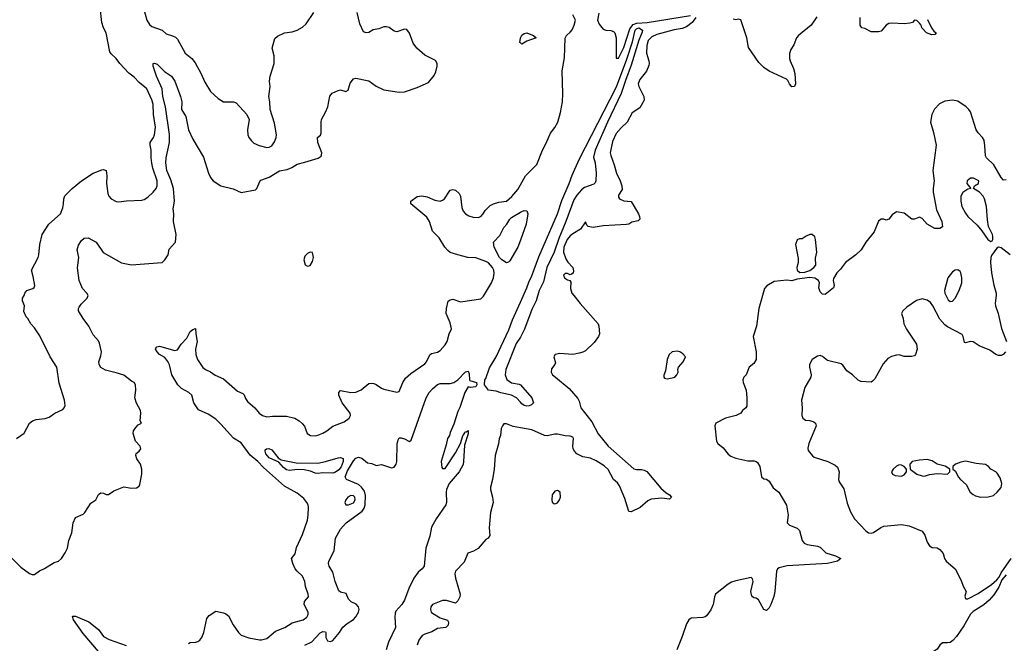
# Model space of a CAD drawing. Header units: inches. Extents: x 1384664 to 1536621, y 460766 to 646467.
# Tile 199 of 256: x 1446073 to 1453796, y 550125 to 555013. Entities that reach past the tile are written whole.
import ezdxf

# ---------------------------------------------------------------- set-up
doc = ezdxf.new("R2010")
doc.units = ezdxf.units.IN
doc.header["$MEASUREMENT"] = 0
doc.layers.add('B4545', color=7, linetype='Continuous')
doc.layers.add('B4555', color=7, linetype='Continuous')

msp = doc.modelspace()

# ---------------------------------------------------------------- linework, layer by layer
at = {"layer": 'B4545', "color": 5}
for points, elevation in [([(1447030.7, 555149.3), (1447068.7, 555010), (1447090, 554974.9), (1447110, 554959.5), (1447190.5, 554930.5), (1447221, 554901), (1447270, 554887.7), (1447294.9, 554874.9), (1447310, 554860.7), (1447370, 554750.8), (1447422.8, 554710), (1447450, 554674.8), (1447494, 554594), (1447524.1, 554524.1), (1447570.4, 554450), (1447630, 554394.9), (1447670, 554368.4), (1447750, 554370.4), (1447770, 554361.6), (1447853, 554270), (1447873, 554230), (1447858.9, 554150), (1447861.5, 554110), (1447869.1, 554090), (1447890, 554063.1), (1447910, 554044.9), (1447950, 554026.3), (1448010, 554012.4), (1448030, 554014), (1448050, 554025.3), (1448070, 554055.5), (1448084.4, 554090), (1448087.1, 554110), (1448070, 554202), (1448037.2, 554310), (1448034, 554370), (1448026, 554410), (1448038, 554490), (1448033.2, 554530), (1448036, 554570), (1448069.5, 554670), (1448069.6, 554730), (1448052, 554790), (1448073.2, 554866.8), (1448095.5, 554884.5), (1448149.6, 554910.4), (1448210, 554917), (1448249.8, 554930.2), (1448290, 554953.7), (1448320.4, 554979.6), (1448379.8, 555070)], 740), ([(1445870, 550931.3), (1446081.2, 550721.2), (1446150, 550673), (1446170, 550664.2), (1446190, 550664.2), (1446227.4, 550692.6), (1446268.3, 550711.7), (1446342.4, 550757.6), (1446376, 550770), (1446400.7, 550790), (1446430, 550833.4), (1446447.9, 550872.1), (1446458.9, 550930), (1446480.5, 550990), (1446491.2, 551068.8), (1446509.6, 551110), (1446570, 551138), (1446583.7, 551150), (1446630, 551222.8), (1446668.7, 551250), (1446690, 551292), (1446710, 551304.7), (1446730, 551301), (1446750, 551290.8), (1446770, 551290.8), (1446810, 551320.5), (1446890, 551350.5), (1446950, 551341.6), (1446990, 551342.6), (1447010, 551358), (1447015.6, 551370), (1447031.2, 551450), (1447031.2, 551490), (1447019.1, 551530), (1446991.6, 551570), (1446983.6, 551596.4), (1446987.5, 551612.5), (1447009, 551630), (1447024, 551650), (1447017.2, 551670), (1446980.9, 551710), (1446963.7, 551770), (1446966, 551790), (1446982.5, 551817.5), (1447003.2, 551836.8), (1447028, 551850), (1447018, 551870), (1447022.7, 551930), (1447019.5, 551950), (1446988.2, 552008.2), (1446975.4, 552050), (1446984.8, 552110), (1446980.4, 552150), (1446969.8, 552169.8), (1446950, 552179.1), (1446890, 552227.1), (1446830, 552246.2), (1446745.2, 552265.2), (1446708.1, 552288.1), (1446695.8, 552310), (1446694.6, 552330), (1446710, 552378.8), (1446713.8, 552410), (1446697.8, 552477.8), (1446690, 552496), (1446650, 552542), (1446616.1, 552610), (1446569.9, 552669.9), (1446534, 552730), (1446533.3, 552750), (1446539.1, 552760.9), (1446555.6, 552784.4), (1446601.6, 552830), (1446609.7, 552850), (1446598.2, 552870), (1446564.8, 552904.8), (1446539.3, 552970), (1446527.2, 553067.1), (1446535.7, 553150), (1446524.6, 553210), (1446534.1, 553245.9), (1446557.1, 553282.9), (1446579.6, 553300.4), (1446610, 553302.4), (1446672.4, 553270), (1446727.6, 553187.6), (1446870, 553107.6), (1446950, 553092), (1447153.8, 553106.2), (1447190, 553110.8), (1447210, 553130.8), (1447237, 553170), (1447246.3, 553213.7), (1447293.6, 553270), (1447299.2, 553330), (1447278.7, 553430), (1447280.9, 553490), (1447275.9, 553530), (1447285.9, 553590), (1447279.6, 553690), (1447258.7, 553758.7), (1447225.6, 553830), (1447219.2, 553890), (1447221.5, 553930), (1447246.6, 554050), (1447247.2, 554112.8), (1447216.7, 554330), (1447196.6, 554410), (1447190.4, 554470), (1447145.9, 554570), (1447118.8, 554650), (1447119, 554670), (1447130, 554672.3), (1447150, 554663.5), (1447208.1, 554608.1), (1447262.3, 554570), (1447290, 554530.3), (1447334.6, 554410), (1447343.8, 554370), (1447342.4, 554310), (1447375.4, 554255.4), (1447396.8, 554150), (1447430, 554076.9), (1447515.6, 553935.6), (1447553, 553810), (1447570, 553775.3), (1447590.3, 553750), (1447650, 553710.3), (1447746, 553686), (1447810, 553658), (1447921.2, 553678.8), (1447933.2, 553690), (1447955.9, 553744.1), (1447964.7, 553755.3), (1448030, 553779), (1448110, 553828.5), (1448170, 553839.5), (1448206.5, 553853.5), (1448250, 553881.6), (1448310, 553895.3), (1448412.6, 553927.4), (1448436.2, 553943.8), (1448441.2, 553950), (1448442.7, 553970), (1448412.3, 554050), (1448408.7, 554090), (1448431.9, 554108.1), (1448437.5, 554122.5), (1448437, 554210), (1448440.9, 554230), (1448472.5, 554287.5), (1448489.4, 554329.4), (1448506.3, 554413.7), (1448524.2, 554435.8), (1448570, 554457.3), (1448590, 554462.8), (1448630, 554451), (1448650, 554461), (1448664.4, 554515.6), (1448689.7, 554550.3), (1448710, 554554), (1448810, 554532.9), (1448870, 554491.3), (1448930, 554463.2), (1449050, 554444.7), (1449090, 554447.3), (1449190, 554481.8), (1449278.4, 554521.6), (1449324.6, 554575.4), (1449336.5, 554603.5), (1449348, 554650), (1449346.8, 554670), (1449333.9, 554693.9), (1449250, 554735.3), (1449187.6, 554790), (1449159.3, 554830), (1449130, 554906.6), (1449110, 554935.1), (1449090, 554938.9), (1449030, 554918.7), (1449010, 554922.9), (1448970, 554951.3), (1448950, 554958), (1448930, 554957.4), (1448890, 554942.4), (1448846.1, 554933.9), (1448810, 554912.3), (1448790, 554909), (1448770, 554919), (1448740.9, 554980.9), (1448719.7, 555070)], 720), ([(1446048.4, 551730), (1446106.9, 551773.1), (1446150, 551851), (1446171.9, 551868.1), (1446202, 551878), (1446273.3, 551886.7), (1446303.2, 551896.8), (1446348.7, 551930), (1446410, 551957.3), (1446422.7, 551970), (1446429.3, 551990), (1446425.1, 552030), (1446382.8, 552162.8), (1446363.7, 552290), (1446312, 552370), (1446230, 552535.3), (1446190, 552599), (1446159, 552630), (1446135.3, 552670), (1446122.7, 552682.7), (1446105.2, 552725.2), (1446109.2, 552770), (1446095.3, 552810), (1446095.3, 552830), (1446109, 552850), (1446114, 552870), (1446128.7, 552890), (1446175.1, 552904.9), (1446185.6, 552914.4), (1446191.7, 552928.3), (1446179.3, 552999.3), (1446164, 553050), (1446217.6, 553150), (1446223.6, 553170), (1446229.6, 553250), (1446249.7, 553330.3), (1446300.9, 553410), (1446391.8, 553490), (1446410, 553538), (1446416.9, 553570), (1446418, 553610), (1446427.7, 553632.3), (1446485.2, 553690), (1446558, 553750), (1446650, 553810.5), (1446670, 553819.1), (1446716, 553836), (1446730, 553838), (1446750, 553832), (1446756.4, 553790), (1446754, 553730), (1446764.2, 553650), (1446771.7, 553630), (1446789.3, 553609.3), (1446830, 553588.4), (1446850, 553584.9), (1446910, 553594), (1447030, 553597.6), (1447050, 553603), (1447079, 553620.9), (1447119.1, 553660.9), (1447143.5, 553690), (1447151.9, 553710), (1447149.8, 553750.2), (1447116.3, 553850), (1447108.4, 553888.4), (1447102.9, 553930), (1447103.4, 553990), (1447095.8, 554030), (1447096.8, 554050), (1447121.8, 554090), (1447129, 554110), (1447138, 554170), (1447122.2, 554270), (1447119.1, 554350), (1447110, 554384.2), (1447069.9, 554470), (1447010, 554521.1), (1446970, 554562.6), (1446930, 554593.5), (1446858, 554670), (1446829.5, 554710), (1446790, 554745.1), (1446780.9, 554760.9), (1446750, 554909.3), (1446729.8, 554950), (1446717.8, 554990), (1446703.1, 555110)], 740), ([(1450000, 554830.4), (1449994.9, 554834.9), (1450000, 554868.9)], 680), ([(1447396, 550124), (1447409.5, 550130.5), (1447453.7, 550133.7), (1447470, 550138.4), (1447486.6, 550150), (1447500.7, 550170), (1447517, 550210), (1447541.5, 550318.5), (1447558, 550342), (1447610, 550378), (1447670, 550364.4), (1447690, 550356.4), (1447710, 550339.3), (1447747, 550270), (1447790, 550210.4), (1447810.5, 550190), (1447870, 550168.9), (1447952.5, 550152.5), (1447970, 550152.4), (1448010, 550163.8), (1448080, 550220), (1448151.6, 550250), (1448210, 550286), (1448296, 550310), (1448326, 550330), (1448336.2, 550350), (1448335.6, 550370), (1448305.1, 550430), (1448306.1, 550453.9), (1448338.4, 550490), (1448336.2, 550510), (1448313.5, 550570), (1448308.9, 550610), (1448291.4, 550651.4), (1448249.8, 550689.8), (1448234.3, 550710), (1448214, 550750), (1448204.7, 550790), (1448234.3, 550825.7), (1448244.4, 550875.6), (1448290, 550978.8), (1448329.6, 551090), (1448336.3, 551130), (1448338.4, 551190), (1448336.2, 551210), (1448326, 551230), (1448300.7, 551260.7), (1448250, 551301.7), (1448150, 551357.6), (1447983.9, 551503.9), (1447939.7, 551550), (1447881, 551601), (1447810, 551696.1), (1447750, 551732.6), (1447650, 551843.2), (1447610, 551881.2), (1447550, 551920.7), (1447476.3, 551956.3), (1447439.8, 552010), (1447422.6, 552070), (1447398.7, 552090), (1447341.2, 552121.2), (1447312.9, 552150), (1447264.8, 552230), (1447247.3, 552307.3), (1447234.3, 552334.3), (1447210, 552366.3), (1447169.6, 552390), (1447150, 552409.6), (1447138.4, 552430), (1447141, 552439), (1447149, 552450), (1447170, 552453.6), (1447290, 552419.4), (1447310, 552424.5), (1447338.3, 552470), (1447383, 552517), (1447410, 552569), (1447430, 552583.9), (1447452.8, 552592.8), (1447454.7, 552550), (1447464.9, 552490), (1447451.8, 552430), (1447454.2, 552390), (1447468.5, 552348.5), (1447510, 552287), (1447530, 552270.3), (1447570, 552251.8), (1447606.8, 552226.8), (1447670, 552198.4), (1447782.2, 552102.2), (1447823.2, 552083.2), (1447832.1, 552072.1), (1447843.2, 552043.2), (1447860.4, 552020.4), (1447918, 551970), (1447951.8, 551930), (1447977.6, 551910), (1448010, 551899.7), (1448054.7, 551905.3), (1448166.4, 551906.4), (1448231, 551890), (1448266, 551870), (1448288.5, 551848.5), (1448306.2, 551826.2), (1448327.7, 551770), (1448354.9, 551754.9), (1448390, 551752.4), (1448410, 551755.8), (1448450, 551771.8), (1448482.9, 551790), (1448530, 551826.4), (1448618.9, 551861.1), (1448657, 551890), (1448666.3, 551910), (1448663.5, 551930), (1448603.1, 552010), (1448576.3, 552070), (1448576.2, 552090), (1448590, 552105.5), (1448670, 552091.3), (1448710, 552094), (1448750, 552111.8), (1448810, 552160.5), (1448830, 552163.8), (1448850, 552161.6), (1448870, 552152.7), (1448910, 552123.8), (1448930, 552115.8), (1449030, 552094.8), (1449050, 552098), (1449078, 552170), (1449097.7, 552202.3), (1449140.9, 552239.1), (1449250, 552315.8), (1449264.2, 552330), (1449290, 552385.5), (1449302.5, 552397.5), (1449350, 552408.1), (1449370, 552420.3), (1449410, 552464.6), (1449426.2, 552490), (1449442.4, 552550), (1449458.7, 552590), (1449450, 552637.2), (1449416.9, 552710), (1449419.8, 552750), (1449434.5, 552805.5), (1449450, 552816.9), (1449470, 552821.3), (1449530, 552801.7), (1449690, 552824), (1449710, 552847), (1449774.3, 552950), (1449789.8, 552990), (1449794.6, 553025.4), (1449791.2, 553050), (1449782, 553070), (1449750, 553108.2), (1449730, 553118.5), (1449650, 553145.7), (1449588.7, 553150), (1449510, 553168.7), (1449450, 553188.9), (1449430, 553203.1), (1449406.8, 553230), (1449363.3, 553303.3), (1449310, 553354.5), (1449286, 553430), (1449265.2, 553465.2), (1449139.3, 553570), (1449139.3, 553590), (1449190, 553626.4), (1449227.7, 553632.3), (1449270, 553624.7), (1449330, 553597.4), (1449370, 553591), (1449390, 553598.2), (1449405.7, 553610), (1449450, 553676.3), (1449470, 553682.4), (1449490, 553677), (1449519.5, 553650), (1449529.1, 553629.1), (1449539.7, 553539.7), (1449551.9, 553511.9), (1449570, 553490.4), (1449595.5, 553475.5), (1449630, 553465.3), (1449670, 553463.2), (1449689.3, 553470), (1449707.8, 553490), (1449723.3, 553516.7), (1449763, 553557), (1449789.2, 553570), (1449830, 553581.5), (1449890, 553590.8), (1449932.1, 553627.9), (1449978.6, 553681.4), (1450000, 553719.9)], 680), ([(1450000, 553286.2), (1449979.5, 553230), (1449917, 553123), (1449907, 553113), (1449890, 553107.3), (1449853.6, 553130), (1449837.3, 553150), (1449793.8, 553230), (1449789.5, 553270.5), (1449837.4, 553322.6), (1449870, 553385.3), (1449894.3, 553410), (1449917.3, 553450), (1449930, 553462.8), (1450000, 553504.6)], 660), ([(1450000, 552014), (1449969.4, 552049.4), (1449930.5, 552070.5), (1449847.5, 552087.5), (1449810, 552102.2), (1449748.7, 552110), (1449718.7, 552150), (1449721.7, 552190), (1449730, 552200.3), (1449756.6, 552283.4), (1449810.5, 552370), (1449910, 552583.1), (1449939.2, 552660.8), (1450000, 552797.7)], 660), ([(1450000, 552525.8), (1449965.9, 552474.1), (1449886.7, 552270), (1449880.1, 552230), (1449892.7, 552192.7), (1449930, 552167.2), (1449990, 552156.5), (1450000, 552150.9)], 660), ([(1448309.7, 550110), (1448364.1, 550135.9), (1448430, 550206.7), (1448450, 550218.7), (1448470, 550214.8), (1448473.4, 550210), (1448474.4, 550170), (1448485.7, 550145.7), (1448510, 550138), (1448530, 550147.3), (1448582.4, 550210), (1448608.1, 550251.9), (1448640.2, 550279.8), (1448690, 550310.4), (1448710, 550333), (1448729.9, 550370), (1448734.2, 550390), (1448731.1, 550411.1), (1448710.8, 550430.8), (1448673.7, 550450), (1448651.1, 550470), (1448634.4, 550514.4), (1448590, 550524.8), (1448577.1, 550537.1), (1448546.6, 550610), (1448530, 550682.7), (1448499.8, 550730), (1448494.4, 550750), (1448496.5, 550770), (1448538.5, 550850), (1448549.9, 550950), (1448590, 551021), (1448632.6, 551070), (1448759.1, 551160.9), (1448775.8, 551184.2), (1448782.9, 551210), (1448783.9, 551283.9), (1448776.4, 551316.4), (1448754.1, 551350), (1448729.6, 551369.6), (1448635.1, 551410), (1448626.4, 551430), (1448643.5, 551476.5), (1448690, 551554.7), (1448710, 551575.4), (1448730, 551584.2), (1448756.1, 551576.1), (1448800.5, 551540.5), (1448833.7, 551533.7), (1448870, 551518), (1448910, 551526), (1448990, 551501.7), (1449010, 551506.7), (1449025.1, 551530), (1449029.8, 551550), (1449034.7, 551685.3), (1449040.1, 551719.9), (1449050, 551734.8), (1449064.1, 551735.9), (1449090, 551728.2), (1449130, 551708), (1449142.9, 551717.1), (1449260.4, 552050), (1449283.1, 552090), (1449310, 552119.5), (1449350, 552154.4), (1449370, 552160.5), (1449450, 552162.4), (1449477.2, 552170), (1449510, 552190.5), (1449570, 552254), (1449590, 552258), (1449598, 552238), (1449600.4, 552190), (1449604.5, 552184.5), (1449656.4, 552170), (1449657.6, 552150), (1449650, 552136), (1449609.7, 552129.7), (1449590, 552136), (1449565.2, 552090), (1449525.7, 551974.3), (1449510, 551942), (1449478.2, 551841.8), (1449450, 551777.2), (1449444.9, 551755), (1449429, 551730), (1449419, 551681), (1449378, 551550), (1449383.6, 551503.6), (1449390, 551494), (1449410, 551494), (1449490, 551618), (1449530, 551692), (1449549.2, 551750), (1449564.1, 551775.9), (1449570, 551784.7), (1449576.4, 551783.6), (1449590, 551792), (1449590, 551766), (1449562.6, 551677.4), (1449555, 551550), (1449550, 551527.6), (1449519.6, 551470), (1449441.7, 551378.3), (1449420.9, 551330), (1449416.9, 551310), (1449420.2, 551230), (1449415.6, 551210), (1449338.4, 551101.6), (1449303.5, 551036.5), (1449290, 550964.5), (1449257.6, 550870), (1449244.6, 550730), (1449230.4, 550710), (1449198.4, 550681.7), (1449165.3, 550634.7), (1449125, 550555), (1449090, 550463.5), (1449071.2, 550430), (1449024.1, 550375.9), (1449017.6, 550362.4), (1449014.1, 550330), (1449019.3, 550250), (1448966.1, 550133.9), (1448946.2, 550073.8)], 660), ([(1450000, 551814.2), (1449944.5, 551824.5), (1449890, 551846), (1449870, 551845.2), (1449859.1, 551830), (1449850.4, 551809.6), (1449845.1, 551754.9), (1449832.7, 551727.2), (1449828.7, 551688.7), (1449802.5, 551597.5), (1449794.8, 551490), (1449781.5, 551410), (1449765.6, 551350), (1449765.4, 551330), (1449781.8, 551270), (1449785.5, 551230), (1449764.9, 551150), (1449755.3, 551030), (1449760.7, 550970), (1449746.8, 550950), (1449730, 550938), (1449670, 550869.3), (1449632.8, 550847.2), (1449587.9, 550832.1), (1449558.5, 550761.4), (1449490.4, 550690), (1449486.7, 550670), (1449490, 550636), (1449528.8, 550510), (1449524.9, 550490), (1449510, 550457.2), (1449490, 550439), (1449421, 550461), (1449390, 550460.3), (1449310.7, 550430), (1449296.4, 550410), (1449294.4, 550390), (1449301.3, 550370), (1449310, 550361.3), (1449370, 550323.6), (1449427.3, 550307.3), (1449437.3, 550290), (1449432.3, 550267.7), (1449416, 550250), (1449350, 550240.4), (1449304.1, 550215.9), (1449250, 550198), (1449230, 550186), (1449204, 550150), (1449190.3, 550110)], 680), ([(1446690, 550060.4), (1446570, 550201.3), (1446493.6, 550310), (1446485.8, 550334.2), (1446490, 550339), (1446510, 550338.5), (1446614.4, 550294.4), (1446690, 550233.4), (1446730, 550178), (1446773.7, 550153.7), (1446907.9, 550107.9)], 680)]:
    msp.add_lwpolyline(points, dxfattribs=dict(at, elevation=elevation))
for points, elevation in [([(1448350, 553192), (1448330, 553181.2), (1448310, 553159), (1448300.7, 553130), (1448310.9, 553090.9), (1448330, 553081), (1448350, 553086.8), (1448370, 553118), (1448378.4, 553150), (1448370, 553188.7)], 720), ([(1448410, 551538), (1448471.2, 551548.8), (1448570, 551578.6), (1448590, 551581), (1448610, 551574), (1448611, 551550), (1448592.9, 551507.1), (1448575.2, 551484.8), (1448550, 551466.4), (1448530, 551459.9), (1448450, 551460.8), (1448410, 551455.6), (1448390, 551457.5), (1448353.6, 551473.6), (1448304.7, 551484.7), (1448252.8, 551487.2), (1448190, 551480.3), (1448164.9, 551484.9), (1448142, 551502), (1448105.1, 551545.1), (1448030, 551577.6), (1448004, 551610), (1447997, 551630), (1447999, 551641), (1448008, 551650), (1448028, 551652), (1448050, 551642.4), (1448098.8, 551578.8), (1448123, 551563), (1448240.7, 551540.7)], 660), ([(1448670, 551282.6), (1448646.4, 551270), (1448630.4, 551250), (1448622, 551230), (1448630.7, 551210.7), (1448650.7, 551210.7), (1448690, 551227.2), (1448704.8, 551250), (1448700.4, 551270), (1448690, 551279.7)], 680)]:
    msp.add_lwpolyline(points, close=True, dxfattribs=dict(at, elevation=elevation))
at = {"layer": 'B4555', "color": 5}
for points, elevation in [([(1450000, 553719.9), (1450039, 553790), (1450130, 553878.8), (1450174, 553990), (1450200.7, 554039.3), (1450235.6, 554124.4), (1450270, 554169.1), (1450294.2, 554210), (1450315.6, 554284.4), (1450329.3, 554370), (1450332.5, 554432.5), (1450328.8, 554611.2), (1450347.2, 554712.8), (1450352.4, 554867.6), (1450360.9, 554890), (1450390, 554914.5), (1450405.5, 554934.5), (1450421.6, 554970), (1450432.1, 555010), (1450411.8, 555051.8)], 680), ([(1450614.8, 555065.2), (1450603.6, 555010), (1450617, 554977), (1450650, 554937.7), (1450670, 554930.1), (1450710, 554928.5), (1450730, 554921.2), (1450741.2, 554910), (1450750.1, 554869.9), (1450750, 554712), (1450770, 554710.4), (1450810, 554796.2), (1450858.5, 554941.5), (1450884.8, 554975.2), (1450913.3, 554986.7), (1450994.5, 554990), (1451333.7, 555046.3)], 680), ([(1451376.5, 555030), (1451348.5, 554990), (1451303.1, 554956.9), (1451270, 554944.4), (1451207.2, 554932.8), (1451070, 554897.5), (1451030, 554879.9), (1451001.7, 554850), (1450991.8, 554810), (1450988.3, 554750), (1451007.1, 554690), (1451010.2, 554670), (1451006.6, 554653.4), (1450988.9, 554610), (1450937, 554543), (1450924.7, 554510), (1450928.1, 554488.1), (1450967.2, 554410), (1450970, 554381.2), (1450936.7, 554323.3), (1450877.2, 554282.8), (1450837, 554210), (1450790, 554166.6), (1450750, 554121), (1450721.7, 554058.3), (1450704.3, 553970), (1450708.2, 553948.2), (1450736.3, 553876.3), (1450753.1, 553810), (1450782, 553750), (1450795.1, 553710), (1450797, 553683), (1450770, 553637.2), (1450770, 553622.8), (1450777.1, 553610), (1450810, 553592.9), (1450870, 553587.3), (1450926.7, 553490), (1450935.3, 553470), (1450936.4, 553450), (1450923.1, 553436.9), (1450875.3, 553424.7), (1450850.8, 553410), (1450833.4, 553406.6), (1450650, 553398.4), (1450570, 553385.2), (1450531, 553391), (1450521.3, 553401.3), (1450510, 553428.7), (1450470.3, 553370), (1450410, 553335.6), (1450390, 553319.9), (1450365.8, 553290), (1450341.1, 553230), (1450338.2, 553190), (1450357.4, 553137.4), (1450372.4, 553112.4), (1450410.4, 553070), (1450415.5, 553044.5), (1450412.8, 553027.2), (1450402, 553018), (1450390, 553014), (1450370, 553024.5), (1450350, 553022.9), (1450337.1, 553010), (1450346.4, 552990), (1450370, 552974), (1450387.9, 552967.9), (1450395.5, 552955.5), (1450393.5, 552906.5), (1450404.6, 552870), (1450418.7, 552850), (1450467.9, 552787.9), (1450608.8, 552630), (1450615.8, 552610), (1450620.7, 552550), (1450613.4, 552530), (1450578, 552482), (1450510, 552418.7), (1450490, 552408), (1450461.8, 552398.2), (1450410, 552389.6), (1450310, 552396.2), (1450272, 552390), (1450262.8, 552370), (1450275.3, 552324.7), (1450271.3, 552310), (1450243, 552277), (1450240.5, 552250), (1450252.7, 552230), (1450274.4, 552210), (1450383.4, 552123.4), (1450450, 552043), (1450462, 552022), (1450474.9, 551970), (1450561, 551861), (1450610, 551766.3), (1450687.9, 551670), (1450890, 551493.4), (1450910, 551486.5), (1450950, 551487.6), (1450970, 551482.8), (1450990.8, 551470.8), (1451101, 551341), (1451143.2, 551303.2), (1451170.6, 551290), (1451184.4, 551270), (1451170, 551254.7), (1451110, 551261.5), (1451024.6, 551255.4), (1450998.7, 551241.3), (1450938.4, 551190), (1450870, 551155.1), (1450850, 551159), (1450819.7, 551259.7), (1450778.4, 551358.4), (1450761.6, 551381.6), (1450729.9, 551409.9), (1450688.1, 551488.1), (1450657.3, 551517.3), (1450595.5, 551555.5), (1450550, 551576.2), (1450490, 551585.7), (1450442.9, 551610), (1450423.3, 551630), (1450413.9, 551650), (1450411.4, 551670), (1450416.9, 551730), (1450410, 551741.8), (1450390, 551749), (1450350, 551751), (1450290, 551764.8), (1450270, 551764.8), (1450210, 551751.3), (1450190, 551753.6), (1450090, 551797.3), (1450000, 551814.2)], 680), ([(1452324.4, 555035.5), (1452281.1, 554970), (1452180.3, 554890), (1452166.5, 554870), (1452144.6, 554815.4), (1452121.1, 554778.9), (1452112, 554748), (1452111.7, 554710), (1452116.1, 554690), (1452143.2, 554630), (1452152.6, 554590), (1452157.4, 554510), (1452150, 554488.5), (1452130, 554486.6), (1452110, 554511.3), (1452097.2, 554537.2), (1452086.2, 554546.2), (1451950, 554609.8), (1451910, 554639.2), (1451870, 554678), (1451790, 554794), (1451775.8, 554870), (1451730, 555012), (1451710, 555017), (1451690, 555012.7), (1451670, 555016)], 680), ([(1453194, 555014), (1453225.5, 554950), (1453244, 554924), (1453260.7, 554910), (1453250, 554897.2), (1453226.2, 554893.8), (1453185.1, 554910), (1453148.4, 554950), (1453142.4, 554970), (1453130, 554987), (1453110, 555006), (1453091, 555009), (1453074.8, 554990), (1453055.2, 554984.8), (1453010, 554980.7), (1452913.1, 554986.9), (1452890, 554982.4), (1452869.1, 554970.9), (1452830, 554924), (1452810, 554916.9), (1452750, 554916.9), (1452702.7, 554942.7), (1452679.3, 554950), (1452663.7, 554970), (1452665.1, 555030)], 680), ([(1450000, 552797.7), (1450050, 552910.4), (1450065.3, 552954.7), (1450090, 553005.3), (1450144.5, 553155.5), (1450290, 553491.3), (1450324.6, 553595.4), (1450383.1, 553730), (1450405.8, 553794.2), (1450462.1, 553917.9), (1450753.9, 554486.1), (1450835.5, 554704.5), (1450879.4, 554840.6), (1450901.1, 554930), (1450910, 554940.2), (1450930, 554948), (1450958.3, 554930), (1450955.6, 554915.6), (1450927.9, 554852.1), (1450870, 554655.5), (1450823.6, 554536.4), (1450790, 554434), (1450683.6, 554210), (1450585.7, 553990), (1450574.4, 553934.4), (1450585.5, 553890), (1450595.3, 553810), (1450592.2, 553750), (1450586.7, 553733.3), (1450575.8, 553724.2), (1450503.6, 553696.4), (1450480.2, 553679.8), (1450441.7, 553638.3), (1450419.5, 553600.5), (1450357.5, 553430), (1450301, 553299.1), (1450263.7, 553190), (1450206.7, 553070), (1450182, 552958), (1450146.1, 552890), (1450123.7, 552810), (1450090, 552742.6), (1450032.7, 552587.3), (1450002.7, 552530), (1450000, 552525.8)], 660), ([(1450000, 554868.9), (1450000.2, 554870), (1450010, 554892.2), (1450030, 554904.8), (1450050, 554908.8), (1450070, 554903), (1450103.1, 554890), (1450123, 554870), (1450050, 554844.7), (1450010, 554821.7), (1450000, 554830.4)], 680), ([(1453810, 553758), (1453790, 553755.6), (1453770, 553775.1), (1453714.3, 553874.3), (1453656.4, 553930), (1453646.9, 553946.9), (1453644.1, 554024.1), (1453636.3, 554070), (1453623.6, 554090), (1453590, 554125.1), (1453575.4, 554150), (1453530.9, 554290), (1453516.9, 554310), (1453495.1, 554330), (1453430, 554373.7), (1453390, 554382), (1453330, 554374.5), (1453286.6, 554353.4), (1453248.6, 554311.4), (1453226.2, 554270), (1453217.7, 554210), (1453241.3, 554130), (1453261.5, 554030), (1453234, 553830), (1453244.5, 553750), (1453236.5, 553690), (1453238.3, 553661.7), (1453263.4, 553523.4), (1453304.6, 553430), (1453310.4, 553389.6), (1453290, 553376.2), (1453250, 553375.6), (1453191.8, 553410), (1453150, 553455.1), (1453130, 553466), (1453090, 553449.4), (1453070, 553449.4), (1453010, 553497.2), (1452950, 553506), (1452915.8, 553484.2), (1452890, 553449.2), (1452870, 553441.2), (1452850, 553449.2), (1452830, 553449.2), (1452810, 553432.7), (1452775.8, 553350), (1452710, 553269.4), (1452674, 553210), (1452630.2, 553169.8), (1452550.5, 553110), (1452510, 553058), (1452481.6, 553030), (1452455.2, 552984.8), (1452453, 552970), (1452460.5, 552930), (1452456.3, 552910), (1452390, 552859.3), (1452370, 552861.2), (1452350, 552879), (1452342, 552910), (1452346, 552950), (1452339, 552970), (1452310, 552987), (1452270, 552991.8), (1452170, 552978), (1452130, 552967), (1452090, 552972), (1451990, 552961.2), (1451934, 552926), (1451914.8, 552905.2), (1451870, 552748), (1451852.2, 552610), (1451826, 552530), (1451850.3, 552410), (1451848.2, 552350), (1451830, 552318), (1451794, 552290), (1451770.5, 552230), (1451753.4, 552210), (1451743.8, 552190), (1451746, 552170), (1451770.2, 552110.2), (1451776.8, 552050), (1451775.6, 551984.4), (1451768.3, 551971.7), (1451741, 551950), (1451727.7, 551930), (1451692.7, 551910), (1451610, 551888.5), (1451533.1, 551850), (1451524, 551830), (1451537, 551710), (1451548.7, 551690), (1451590, 551657.3), (1451628.8, 551608.8), (1451651.5, 551591.5), (1451690, 551577.5), (1451785.1, 551554.9), (1451834.4, 551554.4), (1451850, 551550.2), (1451861, 551541), (1451879.1, 551510), (1451891, 551430), (1451910, 551414.8), (1451930, 551410.8), (1451950, 551396), (1451983.1, 551343.1), (1452026.8, 551310), (1452087.9, 551207.9), (1452099.3, 551130), (1452091.3, 551070), (1452111.7, 551050), (1452170, 551028.8), (1452190.1, 551010.1), (1452208.8, 550930), (1452225.4, 550910), (1452250, 550899.8), (1452330, 550886.4), (1452350, 550879.1), (1452394.6, 550834.6), (1452470.6, 550810), (1452514, 550790), (1452486.8, 550770), (1452410, 550749.8), (1452091.1, 550731.1), (1452030, 550717.2), (1452016.5, 550710), (1452007.5, 550690), (1451994.4, 550530), (1451987.5, 550492.5), (1451965.3, 550430), (1451950, 550403.7), (1451930, 550382.7), (1451910, 550389.2), (1451866.5, 550466.5), (1451850, 550478.4), (1451830, 550480.5), (1451814.9, 550494.9), (1451808.2, 550530), (1451824.5, 550610), (1451819.3, 550630), (1451810, 550641.2), (1451690, 550615.8), (1451656.3, 550603.7), (1451630.2, 550589.7), (1451530, 550509), (1451521.6, 550490), (1451512, 550428), (1451493.4, 550386.6), (1451459.9, 550340.1), (1451450, 550332.3), (1451431.7, 550328.3), (1451338.4, 550321.6), (1451320.5, 550310), (1451301.8, 550278.2), (1451270, 550179), (1451225.7, 550074.3)], 720), ([(1450000, 553504.6), (1450010, 553510.6), (1450030, 553517.3), (1450050, 553514.6), (1450057.6, 553490), (1450045.1, 553410), (1450000, 553286.2)], 660), ([(1453840.4, 553170), (1453770, 553224.2), (1453750, 553229.4), (1453738, 553222), (1453695.2, 553164.7), (1453690.2, 553149.8), (1453688.4, 553110), (1453696.2, 553030), (1453712.4, 552932.4), (1453731.5, 552870), (1453732.4, 552850), (1453722.8, 552790), (1453725.8, 552770), (1453748, 552710), (1453773.2, 552593.2), (1453813.7, 552490)], 740), ([(1453804.9, 552410), (1453786, 552390), (1453770, 552382), (1453750, 552380.7), (1453730, 552387.6), (1453682.4, 552422.4), (1453597.2, 552457.2), (1453550, 552487.8), (1453530, 552489.6), (1453490, 552479.3), (1453483.3, 552483.3), (1453474, 552530), (1453465.8, 552545.8), (1453350, 552605.2), (1453330, 552621.2), (1453290, 552665.2), (1453235.8, 552770), (1453215.7, 552795.7), (1453190, 552815.6), (1453150, 552826), (1453107.7, 552812.3), (1453030, 552759.3), (1452998.8, 552730), (1452988, 552710), (1453002, 552670), (1453008.5, 552630), (1453027.9, 552587.9), (1453106.8, 552470), (1453111.3, 552430), (1453098, 552390), (1453090, 552378), (1453066.4, 552373.6), (1453010, 552373.2), (1452970, 552385.2), (1452950, 552382.7), (1452910, 552373.2), (1452883, 552357), (1452844.9, 552315.1), (1452781.1, 552198.9), (1452761.4, 552178.6), (1452750, 552173.2), (1452670, 552176), (1452650, 552186.6), (1452604.5, 552230), (1452561.5, 552261.5), (1452530, 552305.1), (1452516.2, 552316.2), (1452410, 552341.6), (1452370, 552371.8), (1452350, 552380.7), (1452330, 552376.2), (1452288, 552350), (1452268.5, 552310), (1452268.4, 552290), (1452281.6, 552230), (1452277.1, 552210), (1452230.4, 552130), (1452204.4, 552030), (1452210.4, 551970), (1452206.4, 551910), (1452214.4, 551890), (1452234.9, 551874.9), (1452270, 551871), (1452300.3, 551860.3), (1452314.6, 551850), (1452320.1, 551830), (1452263, 551690), (1452254.4, 551654.4), (1452257.3, 551637.3), (1452290, 551593.4), (1452304.4, 551584.4), (1452410.3, 551550.3), (1452470, 551522.4), (1452486.7, 551506.7), (1452499, 551470), (1452495.8, 551410), (1452500.4, 551390), (1452537.1, 551337.1), (1452564.3, 551224.3), (1452590, 551156), (1452620.9, 551100.9), (1452710, 551007.7), (1452730, 550990.6), (1452750, 550987.4), (1452770, 550994), (1452827, 551033), (1452850, 551043.1), (1452990, 551056), (1453050, 551046.5), (1453150, 551004.6), (1453173.5, 550973.5), (1453190, 550917.3), (1453208.4, 550890), (1453230, 550874.9), (1453270, 550873.4), (1453290, 550860.4), (1453315.8, 550830), (1453325.5, 550790), (1453339.1, 550770), (1453410.8, 550710), (1453456.1, 550616.1), (1453471.8, 550571.8), (1453495.5, 550530), (1453486, 550494), (1453490, 550476.3), (1453494.4, 550474.4), (1453510, 550473.4), (1453590, 550516.2), (1453693.9, 550586.1), (1453737.6, 550622.4), (1453755.5, 550644.5), (1453770, 550676.6), (1453850, 550788.7)], 740), ([(1450000, 552150.9), (1450001.6, 552150), (1450090.4, 552050), (1450102.8, 552010), (1450086.6, 551993.4), (1450070, 551986.3), (1450050, 551983.5), (1450030, 551988.9), (1450010, 552002.4), (1450000, 552014)], 660), ([(1453810, 550660.7), (1453776.2, 550623.8), (1453753.8, 550566.2), (1453714, 550506), (1453677, 550463), (1453634.4, 550425.6), (1453550, 550373.2), (1453530, 550353.3), (1453477.4, 550262.6), (1453420.3, 550179.7), (1453392.5, 550147.5), (1453370, 550132.6), (1453350, 550128), (1453310, 550129.6), (1453290.4, 550110), (1453270, 550079.5), (1453230, 550054), (1453081, 550000)], 740)]:
    msp.add_lwpolyline(points, dxfattribs=dict(at, elevation=elevation))
for points, elevation in [([(1453529.2, 553770.8), (1453503.1, 553750), (1453502, 553730), (1453532, 553690), (1453510, 553684.7), (1453470, 553657.4), (1453455.6, 553630), (1453454.9, 553590), (1453463.1, 553550), (1453490, 553497.3), (1453510, 553470.5), (1453581.4, 553401.4), (1453618.3, 553358.3), (1453666, 553290), (1453690, 553274), (1453700.2, 553279.8), (1453706, 553290), (1453706, 553314), (1453702.9, 553330), (1453672.6, 553392.6), (1453663.3, 553443.3), (1453654.6, 553550), (1453640.7, 553610), (1453629.8, 553630), (1453600.2, 553660.2), (1453555.1, 553690), (1453562.7, 553710), (1453592.3, 553730), (1453595.1, 553750), (1453554, 553770)], 740), ([(1452270, 553329.2), (1452242.5, 553317.5), (1452210, 553295.3), (1452190, 553295.3), (1452170, 553288), (1452158.8, 553250), (1452178.5, 553141.5), (1452178, 553110), (1452168, 553070), (1452170.7, 553050), (1452190.6, 553030.6), (1452230, 553033), (1452270, 553048), (1452302.7, 553070), (1452318, 553090), (1452315.5, 553144.5), (1452326, 553190), (1452315.1, 553290), (1452309, 553310), (1452289.1, 553329.1)], 720), ([(1453430, 553052.6), (1453410, 553049.7), (1453390, 553035.4), (1453351.8, 552990), (1453327.2, 552890), (1453329.4, 552869.4), (1453356.5, 552816.5), (1453370, 552804), (1453390, 552808), (1453410, 552830.4), (1453442.3, 552890), (1453463.2, 552950), (1453463.4, 552990), (1453454.6, 553030), (1453450, 553038.7)], 740), ([(1451230, 552413.6), (1451190.8, 552410), (1451165.7, 552390), (1451150.4, 552350), (1451138, 552262), (1451126, 552226), (1451124.7, 552210), (1451130, 552202), (1451150, 552198), (1451190, 552206), (1451210, 552212), (1451228, 552230), (1451238, 552250), (1451235.3, 552270), (1451241.2, 552290), (1451276.2, 552330), (1451294.5, 552370), (1451274.5, 552394.5), (1451250, 552408.4)], 720), ([(1452970, 551522.7), (1452950, 551512.7), (1452924.7, 551490), (1452911.3, 551470), (1452918, 551450), (1452939.8, 551439.8), (1452990, 551436.3), (1453010, 551444.9), (1453029.2, 551470), (1453029, 551490), (1453009, 551510), (1452990, 551520.9)], 760), ([(1453190, 551565.1), (1453130, 551561.6), (1453072, 551550), (1453054.8, 551530), (1453056, 551490), (1453110, 551450.6), (1453150, 551437.3), (1453170, 551436.3), (1453210, 551448.2), (1453270, 551457.3), (1453350, 551451.3), (1453368.7, 551470), (1453368, 551490), (1453332.5, 551512.5), (1453270, 551529.2), (1453230, 551554.5)], 760), ([(1453490, 551552.3), (1453454.4, 551545.6), (1453412, 551530), (1453392, 551510), (1453392, 551490), (1453413.7, 551473.7), (1453434.8, 551430), (1453450.8, 551410), (1453496.3, 551370), (1453527.3, 551310), (1453550, 551290.7), (1453570, 551280.7), (1453610, 551270.7), (1453670, 551274), (1453710, 551284.9), (1453739.3, 551310), (1453770, 551346), (1453776.5, 551376.5), (1453763.2, 551423.2), (1453738.6, 551458.6), (1453729.3, 551469.3), (1453689.5, 551489.5), (1453671.9, 551511.9), (1453646.8, 551526.8), (1453574.2, 551534.2)], 760), ([(1450290, 551322.9), (1450270, 551317), (1450250.4, 551290), (1450246, 551250), (1450250.4, 551230.4), (1450262, 551222), (1450270, 551218.4), (1450290, 551227), (1450307.6, 551250), (1450315.4, 551270), (1450312.8, 551310)], 720)]:
    msp.add_lwpolyline(points, close=True, dxfattribs=dict(at, elevation=elevation))

doc.saveas('drawing.dxf')
